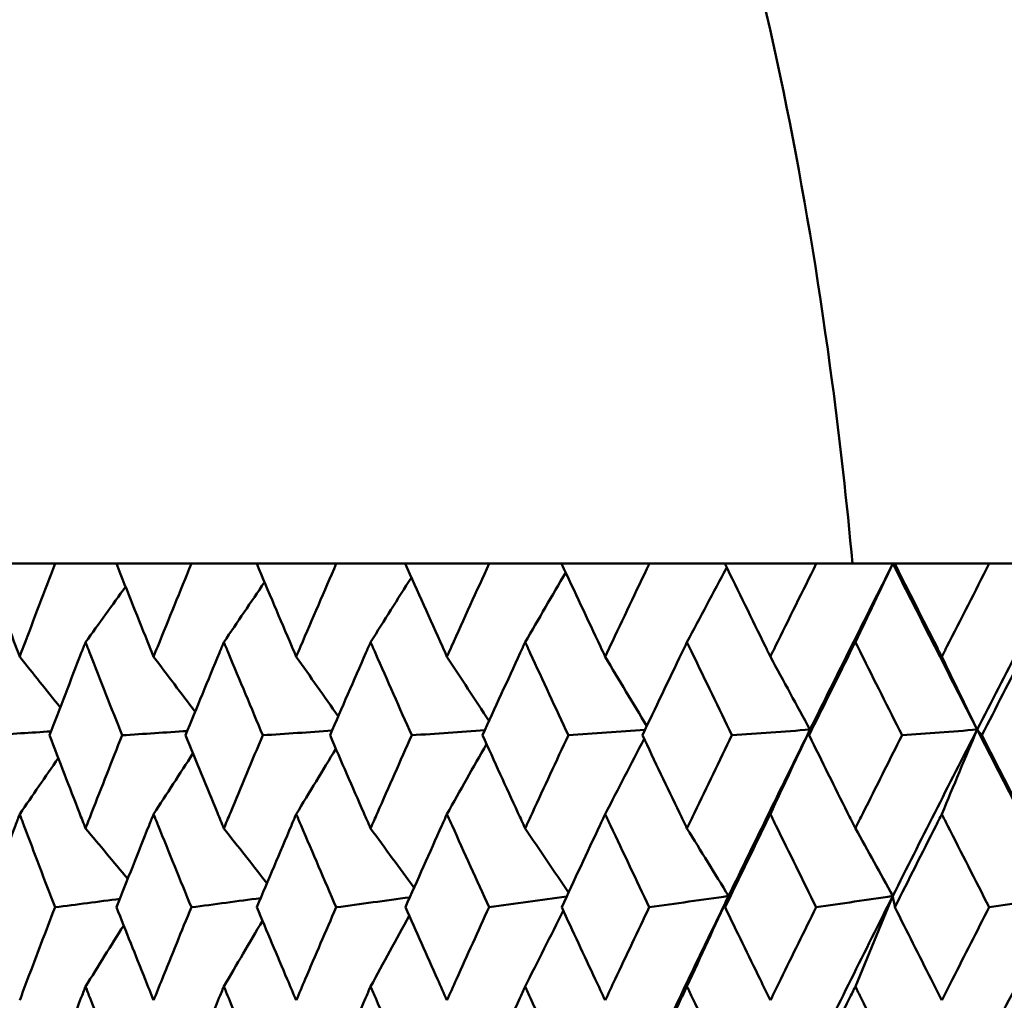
# Model space of a CAD drawing. Header units: millimetres. Extents: x 622 to 2742, y 42 to 2031.
# Tile 70 of 85: x 982.82 to 989.15, y 280.57 to 286.87. Entities that reach past the tile are written whole.
import ezdxf

# ---------------------------------------------------------------- set-up
doc = ezdxf.new("R2010")
doc.units = ezdxf.units.MM
doc.header["$LTSCALE"] = 10
doc.layers.add('Widoczne (ISO)', color=7, linetype='Continuous', lineweight=50)

msp = doc.modelspace()

# ---------------------------------------------------------------- linework, layer by layer
at = {"layer": 'Widoczne (ISO)'}
for p, q in [((983.0496, 283.3795), (982.5988, 283.3795)), ((983.0496, 283.3795), (983.4432, 283.3795)), ((983.9252, 283.3795), (983.4432, 283.3795)), ((983.9252, 283.3795), (984.3443, 283.3795)), ((984.8556, 283.3795), (984.3443, 283.3795)), ((984.8556, 283.3795), (985.2986, 283.3795)), ((985.8372, 283.3795), (985.2986, 283.3795)), ((985.8372, 283.3795), (986.3023, 283.3795)), ((986.8661, 283.3795), (986.3023, 283.3795)), ((986.8661, 283.3795), (987.3516, 283.3795)), ((987.9383, 283.3795), (987.3516, 283.3795)), ((987.9383, 283.3795), (988.4301, 283.3795)), ((988.4301, 283.3795), (988.4421, 283.3795)), ((989.0494, 283.3795), (988.4421, 283.3795)), ((989.0494, 283.3795), (989.5216, 283.3795))]:
    msp.add_line(p, q, dxfattribs=at)
msp.add_circle((997.8243, 312.4119), 50, dxfattribs=at)
for points, knots in [([(983.297, 294.6979), (983.9358, 294.1577), (984.5138, 293.541), (985.548, 292.1546), (986.0042, 291.3849), (986.7948, 289.6924), (987.1292, 288.7697), (987.6763, 286.7711), (987.8889, 285.6953), (988.0906, 284.1635), (988.134, 283.7757), (988.1708, 283.3795)], [1, 1, 1, 1, 1.1906229, 1.1906229, 1.3812459, 1.3812459, 1.5718688, 1.5718688, 1.7624917, 1.7624917, 1.8252774, 1.8252774, 1.8252774, 1.8252774]), ([(982.5988, 283.3795), (982.6646, 283.2019), (982.7308, 283.0242), (982.8058, 282.825), (982.8139, 282.8035), (982.822, 282.7819)], [0, 0, 0, 0, 0.06135239, 0.06135239, 0.06879633, 0.06879633, 0.06879633, 0.06879633]), ([(982.822, 282.7819), (982.8302, 282.8034), (982.8383, 282.825), (982.9135, 283.0242), (982.9813, 283.2019), (983.0496, 283.3795)], [0.05393723, 0.05393723, 0.05393723, 0.05393723, 0.06137399, 0.06137399, 0.12273355, 0.12273355, 0.12273355, 0.12273355]), ([(983.4432, 283.3795), (983.5136, 283.2019), (983.5846, 283.0242), (983.6647, 282.825), (983.6734, 282.8035), (983.6821, 282.7819)], [0, 0, 0, 0, 0.06135239, 0.06135239, 0.06879633, 0.06879633, 0.06879633, 0.06879633]), ([(983.6821, 282.7819), (983.6908, 282.8034), (983.6995, 282.825), (983.7799, 283.0242), (983.8523, 283.2019), (983.9252, 283.3795)], [0.05393723, 0.05393723, 0.05393723, 0.05393723, 0.06137399, 0.06137399, 0.12273355, 0.12273355, 0.12273355, 0.12273355]), ([(984.3443, 283.3795), (984.4192, 283.2019), (984.4945, 283.0242), (984.5796, 282.825), (984.5888, 282.8035), (984.598, 282.7819)], [0, 0, 0, 0, 0.06135239, 0.06135239, 0.06879633, 0.06879633, 0.06879633, 0.06879633]), ([(984.598, 282.7819), (984.6072, 282.8034), (984.6164, 282.825), (984.7018, 283.0242), (984.7784, 283.2019), (984.8556, 283.3795)], [0.05393723, 0.05393723, 0.05393723, 0.05393723, 0.06137399, 0.06137399, 0.12273355, 0.12273355, 0.12273355, 0.12273355]), ([(985.2986, 283.3795), (985.3776, 283.2019), (985.4571, 283.0242), (985.5467, 282.825), (985.5564, 282.8035), (985.5661, 282.7819)], [0, 0, 0, 0, 0.06135239, 0.06135239, 0.06879633, 0.06879633, 0.06879633, 0.06879633]), ([(985.5661, 282.7819), (985.5758, 282.8034), (985.5855, 282.825), (985.6754, 283.0242), (985.756, 283.2019), (985.8372, 283.3795)], [0.05393723, 0.05393723, 0.05393723, 0.05393723, 0.06137399, 0.06137399, 0.12273355, 0.12273355, 0.12273355, 0.12273355]), ([(986.3023, 283.3795), (986.3852, 283.2019), (986.4685, 283.0242), (986.5623, 282.825), (986.5724, 282.8035), (986.5826, 282.7819)], [0, 0, 0, 0, 0.06135239, 0.06135239, 0.06879633, 0.06879633, 0.06879633, 0.06879633]), ([(986.5826, 282.7819), (986.5927, 282.8034), (986.6029, 282.825), (986.6969, 283.0242), (986.7813, 283.2019), (986.8661, 283.3795)], [0.05393723, 0.05393723, 0.05393723, 0.05393723, 0.06137399, 0.06137399, 0.12273355, 0.12273355, 0.12273355, 0.12273355]), ([(987.3516, 283.3795), (987.4379, 283.2019), (987.5246, 283.0242), (987.6223, 282.825), (987.6328, 282.8035), (987.6434, 282.7819)], [0, 0, 0, 0, 0.06135239, 0.06135239, 0.06879633, 0.06879633, 0.06879633, 0.06879633]), ([(987.6434, 282.7819), (987.654, 282.8034), (987.6646, 282.825), (987.7624, 283.0242), (987.8501, 283.2019), (987.9383, 283.3795)], [0.05393723, 0.05393723, 0.05393723, 0.05393723, 0.06137399, 0.06137399, 0.12273355, 0.12273355, 0.12273355, 0.12273355]), ([(988.4421, 283.3795), (988.5316, 283.2019), (988.6215, 283.0242), (988.7226, 282.825), (988.7335, 282.8035), (988.7444, 282.7819)], [0, 0, 0, 0, 0.06135239, 0.06135239, 0.06879633, 0.06879633, 0.06879633, 0.06879633]), ([(988.7444, 282.7819), (988.7554, 282.8034), (988.7663, 282.825), (988.8676, 283.0242), (988.9583, 283.2019), (989.0494, 283.3795)], [0.05393723, 0.05393723, 0.05393723, 0.05393723, 0.06137399, 0.06137399, 0.12273355, 0.12273355, 0.12273355, 0.12273355]), ([(983.2449, 282.8753), (983.2358, 282.8521), (983.2268, 282.8289), (983.1492, 282.6295), (983.0812, 282.4532), (983.0139, 282.2769)], [0.05804162, 0.05804162, 0.05804162, 0.05804162, 0.06605559, 0.06605559, 0.12689392, 0.12689392, 0.12689392, 0.12689392]), ([(983.4801, 282.2769), (983.4103, 282.4532), (983.3409, 282.6294), (983.263, 282.8288), (983.2539, 282.8521), (983.2449, 282.8753)], [0.00523804, 0.00523804, 0.00523804, 0.00523804, 0.06606705, 0.06606705, 0.07409033, 0.07409033, 0.07409033, 0.07409033]), ([(984.1333, 282.8753), (984.1237, 282.8521), (984.114, 282.8289), (984.0314, 282.6295), (983.9589, 282.4532), (983.887, 282.2769)], [0.05804162, 0.05804162, 0.05804162, 0.05804162, 0.06605559, 0.06605559, 0.12689392, 0.12689392, 0.12689392, 0.12689392]), ([(984.3836, 282.2769), (984.3093, 282.4532), (984.2356, 282.6294), (984.1526, 282.8288), (984.143, 282.8521), (984.1333, 282.8753)], [0.00523804, 0.00523804, 0.00523804, 0.00523804, 0.06606705, 0.06606705, 0.07409033, 0.07409033, 0.07409033, 0.07409033]), ([(985.0758, 282.8753), (985.0656, 282.8521), (985.0554, 282.8289), (984.968, 282.6295), (984.8913, 282.4532), (984.8152, 282.2769)], [0.05804162, 0.05804162, 0.05804162, 0.05804162, 0.06605559, 0.06605559, 0.12689392, 0.12689392, 0.12689392, 0.12689392]), ([(985.34, 282.2769), (985.2617, 282.4532), (985.1838, 282.6294), (985.0962, 282.8288), (985.086, 282.8521), (985.0758, 282.8753)], [0.00523804, 0.00523804, 0.00523804, 0.00523804, 0.06606705, 0.06606705, 0.07409033, 0.07409033, 0.07409033, 0.07409033]), ([(986.0685, 282.8753), (986.0579, 282.8521), (986.0472, 282.8289), (985.9554, 282.6295), (985.8748, 282.4532), (985.7947, 282.2769)], [0.05804162, 0.05804162, 0.05804162, 0.05804162, 0.06605559, 0.06605559, 0.12689392, 0.12689392, 0.12689392, 0.12689392]), ([(986.3458, 282.2769), (986.2637, 282.4532), (986.182, 282.6294), (986.09, 282.8288), (986.0793, 282.8521), (986.0685, 282.8753)], [0.00523804, 0.00523804, 0.00523804, 0.00523804, 0.06606705, 0.06606705, 0.07409033, 0.07409033, 0.07409033, 0.07409033]), ([(987.1077, 282.8753), (987.0966, 282.8521), (987.0854, 282.8289), (986.9896, 282.6295), (986.9054, 282.4532), (986.8217, 282.2769)], [0.05804162, 0.05804162, 0.05804162, 0.05804162, 0.06605559, 0.06605559, 0.12689392, 0.12689392, 0.12689392, 0.12689392]), ([(987.3968, 282.2769), (987.3113, 282.4532), (987.2261, 282.6294), (987.1301, 282.8288), (987.1189, 282.8521), (987.1077, 282.8753)], [0.00523804, 0.00523804, 0.00523804, 0.00523804, 0.06606705, 0.06606705, 0.07409033, 0.07409033, 0.07409033, 0.07409033]), ([(988.1892, 282.8753), (988.1776, 282.8521), (988.166, 282.8289), (988.0666, 282.6295), (987.9791, 282.4532), (987.8921, 282.2769)], [0.05804162, 0.05804162, 0.05804162, 0.05804162, 0.06605559, 0.06605559, 0.12689392, 0.12689392, 0.12689392, 0.12689392]), ([(988.489, 282.2769), (988.4004, 282.4532), (988.312, 282.6294), (988.2124, 282.8288), (988.2008, 282.8521), (988.1892, 282.8753)], [0.00523804, 0.00523804, 0.00523804, 0.00523804, 0.06606705, 0.06606705, 0.07409033, 0.07409033, 0.07409033, 0.07409033]), ([(989.3087, 282.8753), (989.2967, 282.8521), (989.2847, 282.8289), (989.1821, 282.6295), (989.0917, 282.4532), (989.0017, 282.2769)], [0.05804162, 0.05804162, 0.05804162, 0.05804162, 0.06605559, 0.06605559, 0.12689392, 0.12689392, 0.12689392, 0.12689392]), ([(983.0139, 282.2769), (983.0774, 282.111), (983.1414, 281.945), (983.2188, 281.7456), (983.2318, 281.7121), (983.2449, 281.6787)], [0.00418374, 0.00418374, 0.00418374, 0.00418374, 0.06147247, 0.06147247, 0.07302352, 0.07302352, 0.07302352, 0.07302352]), ([(983.2449, 281.6787), (983.2579, 281.7121), (983.271, 281.7456), (983.3489, 281.945), (983.4143, 282.111), (983.4801, 282.2769)], [0.04993807, 0.04993807, 0.04993807, 0.04993807, 0.0614821, 0.0614821, 0.11877783, 0.11877783, 0.11877783, 0.11877783]), ([(983.887, 282.2769), (983.9548, 282.111), (984.023, 281.945), (984.1056, 281.7456), (984.1194, 281.7121), (984.1333, 281.6787)], [0.00418374, 0.00418374, 0.00418374, 0.00418374, 0.06147247, 0.06147247, 0.07302352, 0.07302352, 0.07302352, 0.07302352]), ([(984.1333, 281.6787), (984.1472, 281.7121), (984.1611, 281.7456), (984.244, 281.945), (984.3136, 282.111), (984.3836, 282.2769)], [0.04993807, 0.04993807, 0.04993807, 0.04993807, 0.0614821, 0.0614821, 0.11877783, 0.11877783, 0.11877783, 0.11877783]), ([(984.8152, 282.2769), (984.887, 282.111), (984.9592, 281.945), (985.0464, 281.7456), (985.0611, 281.7121), (985.0758, 281.6787)], [0.00418374, 0.00418374, 0.00418374, 0.00418374, 0.06147247, 0.06147247, 0.07302352, 0.07302352, 0.07302352, 0.07302352]), ([(985.0758, 281.6787), (985.0904, 281.7121), (985.1051, 281.7456), (985.1928, 281.945), (985.2662, 282.111), (985.34, 282.2769)], [0.04993807, 0.04993807, 0.04993807, 0.04993807, 0.0614821, 0.0614821, 0.11877783, 0.11877783, 0.11877783, 0.11877783]), ([(985.7947, 282.2769), (985.8702, 282.111), (985.9461, 281.945), (986.0377, 281.7456), (986.0531, 281.7121), (986.0685, 281.6787)], [0.00418374, 0.00418374, 0.00418374, 0.00418374, 0.06147247, 0.06147247, 0.07302352, 0.07302352, 0.07302352, 0.07302352]), ([(986.0685, 281.6787), (986.0839, 281.7121), (986.0994, 281.7456), (986.1914, 281.945), (986.2684, 282.111), (986.3458, 282.2769)], [0.04993807, 0.04993807, 0.04993807, 0.04993807, 0.0614821, 0.0614821, 0.11877783, 0.11877783, 0.11877783, 0.11877783]), ([(986.8217, 282.2769), (986.9006, 282.111), (986.9799, 281.945), (987.0756, 281.7456), (987.0916, 281.7121), (987.1077, 281.6787)], [0.00418374, 0.00418374, 0.00418374, 0.00418374, 0.06147247, 0.06147247, 0.07302352, 0.07302352, 0.07302352, 0.07302352]), ([(987.1077, 281.6787), (987.1238, 281.7121), (987.1399, 281.7456), (987.2359, 281.945), (987.3162, 282.111), (987.3968, 282.2769)], [0.04993807, 0.04993807, 0.04993807, 0.04993807, 0.0614821, 0.0614821, 0.11877783, 0.11877783, 0.11877783, 0.11877783]), ([(987.8921, 282.2769), (987.9742, 282.111), (988.0565, 281.945), (988.1558, 281.7456), (988.1725, 281.7121), (988.1892, 281.6787)], [0.00418374, 0.00418374, 0.00418374, 0.00418374, 0.06147247, 0.06147247, 0.07302352, 0.07302352, 0.07302352, 0.07302352]), ([(988.1892, 281.6787), (988.2059, 281.7121), (988.2226, 281.7456), (988.3222, 281.945), (988.4054, 282.111), (988.489, 282.2769)], [0.04993807, 0.04993807, 0.04993807, 0.04993807, 0.0614821, 0.0614821, 0.11877783, 0.11877783, 0.11877783, 0.11877783]), ([(989.0017, 282.2769), (989.0866, 282.111), (989.1716, 281.945), (989.2742, 281.7456), (989.2914, 281.7121), (989.3087, 281.6787)], [0.00418374, 0.00418374, 0.00418374, 0.00418374, 0.06147247, 0.06147247, 0.07302352, 0.07302352, 0.07302352, 0.07302352]), ([(982.822, 281.7706), (982.8128, 281.7462), (982.8037, 281.7217), (982.7289, 281.5221), (982.6639, 281.3469), (982.5994, 281.1718)], [0.06241522, 0.06241522, 0.06241522, 0.06241522, 0.0708546, 0.0708546, 0.13127416, 0.13127416, 0.13127416, 0.13127416]), ([(983.049, 281.1718), (982.982, 281.3469), (982.9156, 281.522), (982.8404, 281.7216), (982.8312, 281.7461), (982.822, 281.7706)], [0.01044349, 0.01044349, 0.01044349, 0.01044349, 0.07085106, 0.07085106, 0.07930241, 0.07930241, 0.07930241, 0.07930241]), ([(983.6821, 281.7706), (983.6723, 281.7462), (983.6625, 281.7217), (983.5825, 281.5221), (983.5129, 281.3469), (983.4438, 281.1718)], [0.06241522, 0.06241522, 0.06241522, 0.06241522, 0.0708546, 0.0708546, 0.13127416, 0.13127416, 0.13127416, 0.13127416]), ([(983.9245, 281.1718), (983.8531, 281.3469), (983.7821, 281.522), (983.7018, 281.7216), (983.692, 281.7461), (983.6821, 281.7706)], [0.01044349, 0.01044349, 0.01044349, 0.01044349, 0.07085106, 0.07085106, 0.07930241, 0.07930241, 0.07930241, 0.07930241]), ([(984.598, 281.7706), (984.5876, 281.7462), (984.5772, 281.7217), (984.4923, 281.5221), (984.4184, 281.3469), (984.345, 281.1718)], [0.06241522, 0.06241522, 0.06241522, 0.06241522, 0.0708546, 0.0708546, 0.13127416, 0.13127416, 0.13127416, 0.13127416]), ([(984.8549, 281.1718), (984.7792, 281.3469), (984.7041, 281.522), (984.6189, 281.7216), (984.6085, 281.7461), (984.598, 281.7706)], [0.01044349, 0.01044349, 0.01044349, 0.01044349, 0.07085106, 0.07085106, 0.07930241, 0.07930241, 0.07930241, 0.07930241]), ([(985.5661, 281.7706), (985.5551, 281.7462), (985.5442, 281.7217), (985.4548, 281.5221), (985.3768, 281.3469), (985.2993, 281.1718)], [0.06241522, 0.06241522, 0.06241522, 0.06241522, 0.0708546, 0.0708546, 0.13127416, 0.13127416, 0.13127416, 0.13127416]), ([(985.8364, 281.1718), (985.7569, 281.3469), (985.6778, 281.522), (985.5881, 281.7216), (985.5771, 281.7461), (985.5661, 281.7706)], [0.01044349, 0.01044349, 0.01044349, 0.01044349, 0.07085106, 0.07085106, 0.07930241, 0.07930241, 0.07930241, 0.07930241]), ([(986.5826, 281.7706), (986.5711, 281.7462), (986.5596, 281.7217), (986.466, 281.5221), (986.3843, 281.3469), (986.3031, 281.1718)], [0.06241522, 0.06241522, 0.06241522, 0.06241522, 0.0708546, 0.0708546, 0.13127416, 0.13127416, 0.13127416, 0.13127416]), ([(986.8653, 281.1718), (986.7822, 281.3469), (986.6995, 281.522), (986.6056, 281.7216), (986.5941, 281.7461), (986.5826, 281.7706)], [0.01044349, 0.01044349, 0.01044349, 0.01044349, 0.07085106, 0.07085106, 0.07930241, 0.07930241, 0.07930241, 0.07930241]), ([(987.6434, 281.7706), (987.6315, 281.7462), (987.6195, 281.7217), (987.5221, 281.5221), (987.437, 281.3469), (987.3524, 281.1718)], [0.06241522, 0.06241522, 0.06241522, 0.06241522, 0.0708546, 0.0708546, 0.13127416, 0.13127416, 0.13127416, 0.13127416]), ([(987.9374, 281.1718), (987.8511, 281.3469), (987.7651, 281.522), (987.6674, 281.7216), (987.6554, 281.7461), (987.6434, 281.7706)], [0.01044349, 0.01044349, 0.01044349, 0.01044349, 0.07085106, 0.07085106, 0.07930241, 0.07930241, 0.07930241, 0.07930241]), ([(988.7444, 281.7706), (988.7321, 281.7462), (988.7197, 281.7217), (988.6188, 281.5221), (988.5307, 281.3469), (988.4429, 281.1718)], [0.06241522, 0.06241522, 0.06241522, 0.06241522, 0.0708546, 0.0708546, 0.13127416, 0.13127416, 0.13127416, 0.13127416]), ([(989.0486, 281.1718), (988.9593, 281.3469), (988.8703, 281.522), (988.7692, 281.7216), (988.7568, 281.7461), (988.7444, 281.7706)], [0.01044349, 0.01044349, 0.01044349, 0.01044349, 0.07085106, 0.07085106, 0.07930241, 0.07930241, 0.07930241, 0.07930241]), ([(982.822, 280.5742), (982.839, 280.6193), (982.856, 280.6644), (982.9312, 280.8636), (982.9899, 281.0177), (983.049, 281.1718)], [0.04598621, 0.04598621, 0.04598621, 0.04598621, 0.06155279, 0.06155279, 0.11473062, 0.11473062, 0.11473062, 0.11473062]), ([(983.4438, 281.1718), (983.5047, 281.0177), (983.5661, 280.8636), (983.6459, 280.6645), (983.664, 280.6193), (983.6821, 280.5742)], [0.00838421, 0.00838421, 0.00838421, 0.00838421, 0.06155515, 0.06155515, 0.07712864, 0.07712864, 0.07712864, 0.07712864]), ([(983.6821, 280.5742), (983.7003, 280.6193), (983.7184, 280.6644), (983.7988, 280.8636), (983.8615, 281.0177), (983.9245, 281.1718)], [0.04598621, 0.04598621, 0.04598621, 0.04598621, 0.06155279, 0.06155279, 0.11473062, 0.11473062, 0.11473062, 0.11473062]), ([(984.345, 281.1718), (984.4097, 281.0177), (984.4749, 280.8636), (984.5595, 280.6645), (984.5788, 280.6193), (984.598, 280.5742)], [0.00838421, 0.00838421, 0.00838421, 0.00838421, 0.06155515, 0.06155515, 0.07712864, 0.07712864, 0.07712864, 0.07712864]), ([(984.598, 280.5742), (984.6173, 280.6193), (984.6365, 280.6644), (984.7218, 280.8636), (984.7881, 281.0177), (984.8549, 281.1718)], [0.04598621, 0.04598621, 0.04598621, 0.04598621, 0.06155279, 0.06155279, 0.11473062, 0.11473062, 0.11473062, 0.11473062]), ([(985.2993, 281.1718), (985.3677, 281.0177), (985.4363, 280.8636), (985.5256, 280.6645), (985.5458, 280.6193), (985.5661, 280.5742)], [0.00838421, 0.00838421, 0.00838421, 0.00838421, 0.06155515, 0.06155515, 0.07712864, 0.07712864, 0.07712864, 0.07712864]), ([(985.5661, 280.5742), (985.5864, 280.6193), (985.6067, 280.6644), (985.6965, 280.8636), (985.7663, 281.0177), (985.8364, 281.1718)], [0.04598621, 0.04598621, 0.04598621, 0.04598621, 0.06155279, 0.06155279, 0.11473062, 0.11473062, 0.11473062, 0.11473062]), ([(986.3031, 281.1718), (986.3747, 281.0177), (986.4467, 280.8636), (986.5402, 280.6645), (986.5614, 280.6193), (986.5826, 280.5742)], [0.00838421, 0.00838421, 0.00838421, 0.00838421, 0.06155515, 0.06155515, 0.07712864, 0.07712864, 0.07712864, 0.07712864]), ([(986.5826, 280.5742), (986.6038, 280.6193), (986.625, 280.6644), (986.719, 280.8636), (986.792, 281.0177), (986.8653, 281.1718)], [0.04598621, 0.04598621, 0.04598621, 0.04598621, 0.06155279, 0.06155279, 0.11473062, 0.11473062, 0.11473062, 0.11473062]), ([(987.3524, 281.1718), (987.427, 281.0177), (987.502, 280.8636), (987.5993, 280.6645), (987.6213, 280.6193), (987.6434, 280.5742)], [0.00838421, 0.00838421, 0.00838421, 0.00838421, 0.06155515, 0.06155515, 0.07712864, 0.07712864, 0.07712864, 0.07712864]), ([(987.6434, 280.5742), (987.6655, 280.6193), (987.6876, 280.6644), (987.7853, 280.8636), (987.8612, 281.0177), (987.9374, 281.1718)], [0.04598621, 0.04598621, 0.04598621, 0.04598621, 0.06155279, 0.06155279, 0.11473062, 0.11473062, 0.11473062, 0.11473062]), ([(988.4429, 281.1718), (988.5203, 281.0177), (988.598, 280.8636), (988.6987, 280.6645), (988.7216, 280.6193), (988.7444, 280.5742)], [0.00838421, 0.00838421, 0.00838421, 0.00838421, 0.06155515, 0.06155515, 0.07712864, 0.07712864, 0.07712864, 0.07712864]), ([(988.7444, 280.5742), (988.7673, 280.6193), (988.7902, 280.6644), (988.8913, 280.8636), (988.9698, 281.0177), (989.0486, 281.1718)], [0.04598621, 0.04598621, 0.04598621, 0.04598621, 0.06155279, 0.06155279, 0.11473062, 0.11473062, 0.11473062, 0.11473062]), ([(983.2449, 280.663), (983.2351, 280.6377), (983.2253, 280.6124), (983.1482, 280.4131), (983.0814, 280.239), (983.0151, 280.065)], [0.06686277, 0.06686277, 0.06686277, 0.06686277, 0.07557848, 0.07557848, 0.13558897, 0.13558897, 0.13558897, 0.13558897]), ([(983.4788, 280.065), (983.4102, 280.239), (983.342, 280.413), (983.2645, 280.6123), (983.2547, 280.6377), (983.2449, 280.663)], [0.01556037, 0.01556037, 0.01556037, 0.01556037, 0.07555527, 0.07555527, 0.08428623, 0.08428623, 0.08428623, 0.08428623]), ([(984.1333, 280.663), (984.1229, 280.6377), (984.1124, 280.6124), (984.0303, 280.4131), (983.9591, 280.239), (983.8884, 280.065)], [0.06686277, 0.06686277, 0.06686277, 0.06686277, 0.07557848, 0.07557848, 0.13558897, 0.13558897, 0.13558897, 0.13558897]), ([(984.3822, 280.065), (984.3092, 280.239), (984.2367, 280.413), (984.1542, 280.6123), (984.1438, 280.6377), (984.1333, 280.663)], [0.01556037, 0.01556037, 0.01556037, 0.01556037, 0.07555527, 0.07555527, 0.08428623, 0.08428623, 0.08428623, 0.08428623]), ([(985.0758, 280.663), (985.0647, 280.6377), (985.0537, 280.6124), (984.9669, 280.4131), (984.8915, 280.239), (984.8166, 280.065)], [0.06686277, 0.06686277, 0.06686277, 0.06686277, 0.07557848, 0.07557848, 0.13558897, 0.13558897, 0.13558897, 0.13558897]), ([(985.3386, 280.065), (985.2616, 280.239), (985.1851, 280.413), (985.0979, 280.6123), (985.0868, 280.6377), (985.0758, 280.663)], [0.01556037, 0.01556037, 0.01556037, 0.01556037, 0.07555527, 0.07555527, 0.08428623, 0.08428623, 0.08428623, 0.08428623]), ([(986.0685, 280.663), (986.057, 280.6377), (986.0454, 280.6124), (985.9542, 280.4131), (985.875, 280.239), (985.7962, 280.065)], [0.06686277, 0.06686277, 0.06686277, 0.06686277, 0.07557848, 0.07557848, 0.13558897, 0.13558897, 0.13558897, 0.13558897]), ([(986.3442, 280.065), (986.2636, 280.239), (986.1833, 280.413), (986.0918, 280.6123), (986.0802, 280.6377), (986.0685, 280.663)], [0.01556037, 0.01556037, 0.01556037, 0.01556037, 0.07555527, 0.07555527, 0.08428623, 0.08428623, 0.08428623, 0.08428623]), ([(987.1077, 280.663), (987.0956, 280.6377), (987.0835, 280.6124), (986.9883, 280.4131), (986.9056, 280.239), (986.8233, 280.065)], [0.06686277, 0.06686277, 0.06686277, 0.06686277, 0.07557848, 0.07557848, 0.13558897, 0.13558897, 0.13558897, 0.13558897]), ([(987.3952, 280.065), (987.3111, 280.239), (987.2274, 280.413), (987.132, 280.6123), (987.1198, 280.6377), (987.1077, 280.663)], [0.01556037, 0.01556037, 0.01556037, 0.01556037, 0.07555527, 0.07555527, 0.08428623, 0.08428623, 0.08428623, 0.08428623]), ([(988.1892, 280.663), (988.1766, 280.6377), (988.1641, 280.6124), (988.0652, 280.4131), (987.9793, 280.239), (987.8938, 280.065)], [0.06686277, 0.06686277, 0.06686277, 0.06686277, 0.07557848, 0.07557848, 0.13558897, 0.13558897, 0.13558897, 0.13558897]), ([(988.4874, 280.065), (988.4002, 280.239), (988.3134, 280.413), (988.2143, 280.6123), (988.2018, 280.6377), (988.1892, 280.663)], [0.01556037, 0.01556037, 0.01556037, 0.01556037, 0.07555527, 0.07555527, 0.08428623, 0.08428623, 0.08428623, 0.08428623]), ([(989.3087, 280.663), (989.2957, 280.6377), (989.2828, 280.6124), (989.1807, 280.4131), (989.0919, 280.239), (989.0034, 280.065)], [0.06686277, 0.06686277, 0.06686277, 0.06686277, 0.07557848, 0.07557848, 0.13558897, 0.13558897, 0.13558897, 0.13558897])]:
    msp.add_open_spline(points, degree=3, knots=knots, dxfattribs=at)
for points in [[(988.4301, 283.3795), (988.251, 283.0243), (988.0735, 282.6689), (987.8978, 282.3133)], [(988.1892, 282.8753), (988.2693, 283.0438), (988.3496, 283.2119), (988.4301, 283.3795)], [(988.4301, 283.3795), (988.6091, 283.0243), (988.7896, 282.6689), (988.9713, 282.3133)], [(989.5216, 283.3795), (989.3367, 283.0243), (989.1532, 282.6689), (988.9713, 282.3133)], [(986.0685, 282.8753), (986.1552, 283.0247), (986.242, 283.1737), (986.329, 283.3224)], [(987.1077, 282.8753), (987.1926, 283.0359), (987.2777, 283.1961), (987.363, 283.3559)], [(984.1333, 282.8753), (984.2202, 283.004), (984.3073, 283.1324), (984.3945, 283.2605)], [(985.0758, 282.8753), (985.163, 283.0141), (985.2505, 283.1525), (985.3381, 283.2907)], [(983.2449, 282.8753), (983.3304, 282.9942), (983.4161, 283.113), (983.502, 283.2315)], [(982.822, 282.7819), (982.9088, 282.6731), (982.9956, 282.5645), (983.0825, 282.456)], [(983.6821, 282.7819), (983.7709, 282.6638), (983.8598, 282.5458), (983.9488, 282.428)], [(984.598, 282.7819), (984.6879, 282.6541), (984.7779, 282.5264), (984.868, 282.3989)], [(985.5661, 282.7819), (985.6561, 282.6438), (985.7461, 282.506), (985.8363, 282.3684)], [(986.5826, 282.7819), (986.6715, 282.633), (986.7606, 282.4844), (986.8498, 282.336)], [(987.6434, 282.7819), (987.7281, 282.6254), (987.8129, 282.4692), (987.8978, 282.3133)], [(988.7444, 282.7819), (988.82, 282.6254), (988.8956, 282.4692), (988.9713, 282.3133)], [(983.0235, 282.3021), (982.8934, 282.2937), (982.7634, 282.2853), (982.6333, 282.2769)], [(983.8982, 282.3043), (983.7588, 282.2952), (983.6195, 282.286), (983.4801, 282.2769)], [(984.828, 282.3066), (984.6799, 282.2967), (984.5317, 282.2868), (984.3836, 282.2769)], [(985.8093, 282.309), (985.6529, 282.2983), (985.4965, 282.2876), (985.34, 282.2769)], [(986.8381, 282.3115), (986.674, 282.3), (986.5099, 282.2884), (986.3458, 282.2769)], [(987.8978, 282.3133), (987.7219, 281.9572), (987.5476, 281.6009), (987.3751, 281.2446)], [(987.8978, 282.3133), (987.7308, 282.3011), (987.5638, 282.289), (987.3968, 282.2769)], [(987.6434, 281.7706), (987.728, 281.952), (987.8128, 282.1328), (987.8978, 282.3133)], [(987.8978, 282.3133), (987.8959, 282.3011), (987.894, 282.289), (987.8921, 282.2769)], [(988.9713, 282.3133), (988.7892, 281.9572), (988.6086, 281.6009), (988.4296, 281.2446)], [(988.9713, 282.3133), (988.8106, 282.3011), (988.6498, 282.289), (988.489, 282.2769)], [(988.7444, 281.7706), (988.8198, 281.952), (988.8955, 282.1328), (988.9713, 282.3133)], [(988.9713, 282.3133), (989.1533, 281.9572), (989.3366, 281.6009), (989.5211, 281.2446)], [(988.9713, 282.3133), (988.9815, 282.3011), (988.9916, 282.289), (989.0017, 282.2769)], [(986.5826, 281.7706), (986.6657, 281.9321), (986.7491, 282.0932), (986.8326, 282.2539)], [(984.598, 281.7706), (984.6828, 281.9106), (984.7678, 282.0503), (984.853, 282.1897)], [(985.5661, 281.7706), (985.6506, 281.9211), (985.7353, 282.0712), (985.8201, 282.2211)], [(982.822, 281.7706), (982.9046, 281.8907), (982.9872, 282.0106), (983.0701, 282.1303)], [(983.6821, 281.7706), (983.7662, 281.9005), (983.8505, 282.0302), (983.935, 282.1596)], [(983.2449, 281.6787), (983.3352, 281.5706), (983.4257, 281.4626), (983.5162, 281.3547)], [(984.1333, 281.6787), (984.2255, 281.5612), (984.3177, 281.4439), (984.4101, 281.3268)], [(985.0758, 281.6787), (985.1688, 281.5514), (985.2618, 281.4244), (985.355, 281.2975)], [(986.0685, 281.6787), (986.1613, 281.5411), (986.2541, 281.4037), (986.3471, 281.2665)], [(987.1077, 281.6787), (987.1967, 281.5337), (987.2859, 281.3891), (987.3751, 281.2446)], [(988.1892, 281.6787), (988.2692, 281.5337), (988.3494, 281.3891), (988.4296, 281.2446)], [(983.4652, 281.226), (983.3265, 281.2079), (983.1877, 281.1898), (983.049, 281.1718)], [(984.3697, 281.2307), (984.2213, 281.2111), (984.0729, 281.1914), (983.9245, 281.1718)], [(985.3276, 281.2357), (985.17, 281.2144), (985.0125, 281.1931), (984.8549, 281.1718)], [(986.3352, 281.2409), (986.169, 281.2179), (986.0027, 281.1948), (985.8364, 281.1718)], [(987.3751, 281.2446), (987.2024, 280.8879), (987.0315, 280.5312), (986.8624, 280.1745)], [(987.3751, 281.2446), (987.2052, 281.2203), (987.0352, 281.1961), (986.8653, 281.1718)], [(987.1077, 280.663), (987.1965, 280.8573), (987.2857, 281.0512), (987.3751, 281.2446)], [(987.3751, 281.2446), (987.3675, 281.2203), (987.3599, 281.1961), (987.3524, 281.1718)], [(988.4296, 281.2446), (988.2504, 280.8879), (988.0728, 280.5312), (987.8968, 280.1745)], [(988.4296, 281.2446), (988.2655, 281.2203), (988.1015, 281.1961), (987.9374, 281.1718)], [(988.1892, 280.663), (988.269, 280.8573), (988.3492, 281.0512), (988.4296, 281.2446)], [(988.4296, 281.2446), (988.434, 281.2203), (988.4385, 281.1961), (988.4429, 281.1718)], [(989.5211, 281.2446), (989.3361, 280.8879), (989.1526, 280.5312), (988.9705, 280.1745)], [(989.5211, 281.2446), (989.3636, 281.2203), (989.2061, 281.1961), (989.0486, 281.1718)], [(985.0758, 280.663), (985.1582, 280.8146), (985.2408, 280.9659), (985.3237, 281.1169)], [(986.0685, 280.663), (986.15, 280.8254), (986.2317, 280.9875), (986.3136, 281.1493)], [(983.2449, 280.663), (983.3264, 280.794), (983.408, 280.9249), (983.4899, 281.0555)], [(984.1333, 280.663), (984.2157, 280.8041), (984.2984, 280.945), (984.3812, 281.0857)]]:
    msp.add_open_spline(points, degree=3, dxfattribs=at)

doc.saveas('drawing.dxf')
